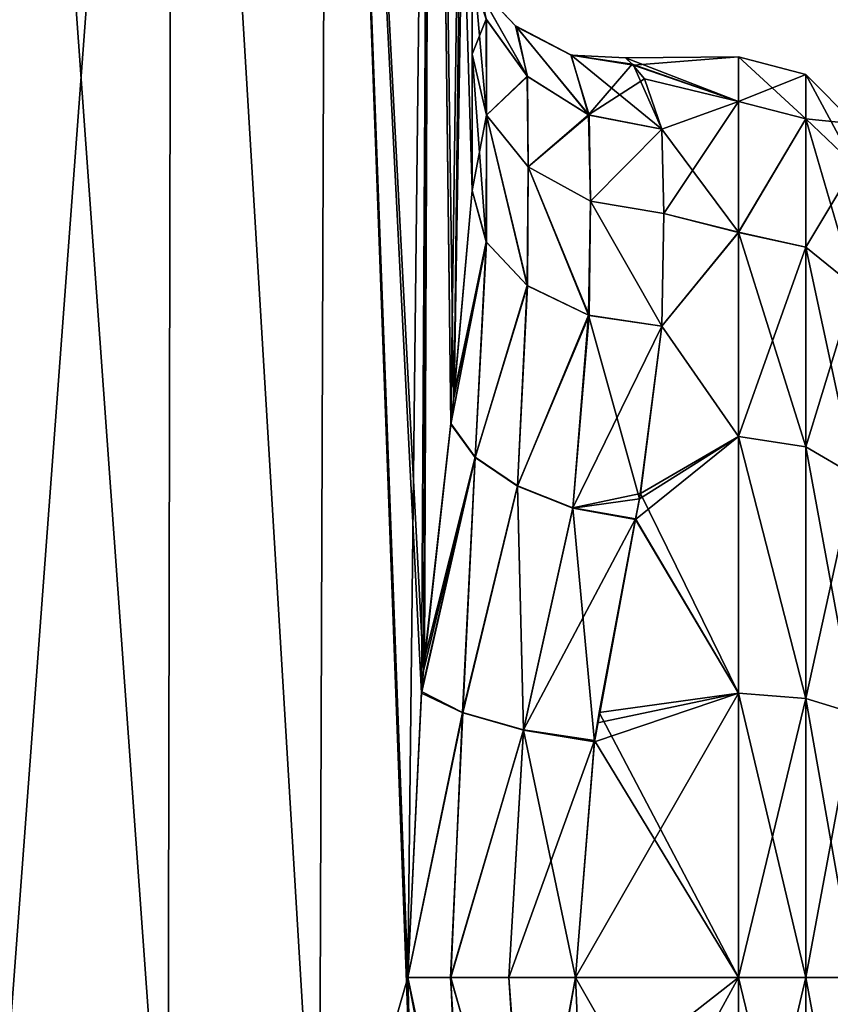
# Model space of a CAD drawing. Extents: x -23 to 470, y -1800 to 0.
# Tile 55 of 181: x 300 to 321, y -1773 to -1747. Entities that reach past the tile are written whole.
import ezdxf

# ---------------------------------------------------------------- set-up
doc = ezdxf.new("R2010")
doc.units = 0
doc.header["$LTSCALE"] = 41.718519
for name, color, linetype in [('856', 7, 'CONTINUOUS'), ('857', 7, 'CONTINUOUS'), ('862', 7, 'CONTINUOUS'), ('865', 7, 'CONTINUOUS'), ('866', 7, 'CONTINUOUS'), ('874', 7, 'CONTINUOUS'), ('875', 7, 'CONTINUOUS'), ('897', 7, 'CONTINUOUS'), ('898', 7, 'CONTINUOUS'), ('899', 7, 'CONTINUOUS'), ('900', 7, 'CONTINUOUS'), ('901', 7, 'CONTINUOUS'), ('902', 7, 'CONTINUOUS'), ('903', 7, 'CONTINUOUS')]:
    doc.layers.add(name, color=color, linetype=linetype)

msp = doc.modelspace()

# ---------------------------------------------------------------- linework, layer by layer
at = {"layer": '856', "linetype": 'CONTINUOUS'}
for points in [[(303.618, -1780, 32.096), (299.05, -1716.55, 33), (299.004, -1780, 33), (303.618, -1780, 32.096)], [(303.742, -1716.55, 32.045), (299.05, -1716.55, 33), (303.618, -1780, 32.096), (303.742, -1716.55, 32.045)], [(307.567, -1780, 29.555), (303.742, -1716.55, 32.045), (303.618, -1780, 32.096), (307.567, -1780, 29.555)], [(307.795, -1716.55, 29.333), (303.742, -1716.55, 32.045), (307.567, -1780, 29.555), (307.795, -1716.55, 29.333)], [(309.979, -1775.895, 26.383), (307.795, -1716.55, 29.333), (307.567, -1780, 29.555), (309.979, -1775.895, 26.383)], [(310.5, -1716.55, 25.279), (307.795, -1716.55, 29.333), (310.285, -1764.013, 25.769), (310.5, -1716.55, 25.279)], [(310.285, -1764.013, 25.769), (307.795, -1716.55, 29.333), (310.231, -1764.592, 25.884), (310.285, -1764.013, 25.769)], [(310.231, -1764.592, 25.884), (307.795, -1716.55, 29.333), (309.876, -1772, 26.571), (310.231, -1764.592, 25.884)], [(309.876, -1772, 26.571), (307.795, -1716.55, 29.333), (309.979, -1775.895, 26.383), (309.876, -1772, 26.571)], [(310.998, -1757.583, 23.832), (310.5, -1716.55, 25.279), (310.285, -1764.013, 25.769), (310.998, -1757.583, 23.832)], [(311.55, -1751.489, 20.502), (311.55, -1728.15, 20.5), (310.5, -1716.55, 25.279), (311.55, -1751.489, 20.502)], [(311.55, -1751.489, 20.502), (310.5, -1716.55, 25.279), (311.071, -1756.933, 23.555), (311.55, -1751.489, 20.502)], [(311.071, -1756.933, 23.555), (310.5, -1716.55, 25.279), (310.998, -1757.583, 23.832), (311.071, -1756.933, 23.555)]]:
    msp.add_3dface(points, dxfattribs=at)
at = {"layer": '857', "linetype": 'CONTINUOUS'}
for points in [[(303.618, -1780, -32.096), (299.004, -1780, -33), (303.742, -1716.55, -32.045), (303.618, -1780, -32.096)], [(303.742, -1716.55, -32.045), (299.004, -1780, -33), (299.05, -1716.55, -33), (303.742, -1716.55, -32.045)], [(307.567, -1780, -29.555), (303.618, -1780, -32.096), (303.742, -1716.55, -32.045), (307.567, -1780, -29.555)], [(307.795, -1716.55, -29.333), (307.567, -1780, -29.555), (303.742, -1716.55, -32.045), (307.795, -1716.55, -29.333)], [(309.876, -1772, -26.571), (307.567, -1780, -29.555), (307.795, -1716.55, -29.333), (309.876, -1772, -26.571)], [(310.5, -1716.55, -25.279), (309.876, -1772, -26.571), (307.795, -1716.55, -29.333), (310.5, -1716.55, -25.279)], [(310.233, -1764.55, -25.881), (309.876, -1772, -26.571), (310.5, -1716.55, -25.279), (310.233, -1764.55, -25.881)], [(310.314, -1763.691, -25.706), (310.233, -1764.55, -25.881), (310.5, -1716.55, -25.279), (310.314, -1763.691, -25.706)], [(311, -1757.558, -23.824), (310.314, -1763.691, -25.706), (310.5, -1716.55, -25.279), (311, -1757.558, -23.824)], [(311.55, -1716.55, -20.5), (311, -1757.558, -23.824), (310.5, -1716.55, -25.279), (311.55, -1716.55, -20.5)], [(311.088, -1756.772, -23.486), (311, -1757.558, -23.824), (311.55, -1716.55, -20.5), (311.088, -1756.772, -23.486)], [(311.55, -1716.55, -20.5), (311.55, -1728.15, -20.5), (311.088, -1756.772, -23.486), (311.55, -1716.55, -20.5)], [(311.55, -1751.489, -20.502), (311.088, -1756.772, -23.486), (311.55, -1728.15, -20.5), (311.55, -1751.489, -20.502)], [(309.979, -1775.894, -26.384), (307.567, -1780, -29.555), (309.876, -1772, -26.571), (309.979, -1775.894, -26.384)]]:
    msp.add_3dface(points, dxfattribs=at)
at = {"layer": '862', "linetype": 'CONTINUOUS'}
for points in [[(311.55, -1734.798, -19.391), (311.55, -1751.489, -20.502), (311.55, -1728.15, -20.5), (311.55, -1734.798, -19.391)], [(311.55, -1728.15, 20.5), (311.55, -1751.489, 20.502), (311.55, -1734.809, 19.388), (311.55, -1728.15, 20.5)], [(311.55, -1740.719, -16.193), (311.55, -1751.489, -20.502), (311.55, -1734.798, -19.391), (311.55, -1740.719, -16.193)], [(311.55, -1751.489, 20.502), (311.55, -1747.936, 16.184), (311.55, -1734.809, 19.388), (311.55, -1751.489, 20.502)], [(311.55, -1734.809, 19.388), (311.55, -1747.936, 16.184), (311.55, -1740.722, 16.19), (311.55, -1734.809, 19.388)], [(311.55, -1747.936, -16.184), (311.55, -1751.489, -20.502), (311.55, -1740.719, -16.193), (311.55, -1747.936, -16.184)], [(311.55, -1745.277, -11.265), (311.55, -1747.936, -16.184), (311.55, -1740.719, -16.193), (311.55, -1745.277, -11.265)], [(311.55, -1747.936, 16.184), (311.55, -1745.277, 11.265), (311.55, -1740.722, 16.19), (311.55, -1747.936, 16.184)]]:
    msp.add_3dface(points, dxfattribs=at)
at = {"layer": '865', "linetype": 'CONTINUOUS'}
for points in [[(314.247, -1772, 24), (314.39, -1775.215, 23.784), (318.5, -1772, 24), (314.247, -1772, 24)], [(318.5, -1772, -24), (318.5, -1779.433, -22.82), (314.247, -1772, -24), (318.5, -1772, -24)], [(314.247, -1772, -24), (318.5, -1779.433, -22.82), (314.39, -1775.214, -23.784), (314.247, -1772, -24)], [(314.39, -1775.215, 23.784), (314.87, -1778.62, 23.069), (318.5, -1772, 24), (314.39, -1775.215, 23.784)], [(318.5, -1772, 24), (314.87, -1778.62, 23.069), (318.5, -1779.432, 22.82), (318.5, -1772, 24)]]:
    msp.add_3dface(points, dxfattribs=at)
at = {"layer": '866', "linetype": 'CONTINUOUS'}
for points in [[(318.5, -1748, 0), (318.5, -1749.171, -7.407), (315.551, -1748.032, -1.243), (318.5, -1748, 0)], [(315.756, -1748.221, 3.251), (318.5, -1748, 0), (315.551, -1748.032, -1.243), (315.756, -1748.221, 3.251)], [(315.551, -1748.032, -1.243), (318.5, -1749.171, -7.407), (315.727, -1748.192, -3.028), (315.551, -1748.032, -1.243)], [(315.727, -1748.192, -3.028), (318.5, -1749.171, -7.407), (316.049, -1748.575, -5.223), (315.727, -1748.192, -3.028)], [(318.5, -1749.172, 7.407), (318.5, -1748, 0), (315.756, -1748.221, 3.251), (318.5, -1749.172, 7.407)], [(316.5, -1749.885, 9.323), (318.5, -1749.172, 7.407), (315.756, -1748.221, 3.251), (316.5, -1749.885, 9.323)], [(316.049, -1748.575, -5.223), (318.5, -1749.171, -7.407), (316.5, -1749.885, -9.323), (316.049, -1748.575, -5.223)], [(318.5, -1749.171, -7.407), (318.5, -1752.577, -14.098), (316.5, -1749.885, -9.323), (318.5, -1749.171, -7.407)], [(316.55, -1752.085, 13.393), (318.5, -1749.172, 7.407), (316.5, -1749.885, 9.323), (316.55, -1752.085, 13.393)], [(318.5, -1752.579, 14.1), (318.5, -1749.172, 7.407), (316.55, -1752.085, 13.393), (318.5, -1752.579, 14.1)], [(316.5, -1749.885, -9.323), (318.5, -1752.577, -14.098), (316.55, -1752.085, -13.393), (316.5, -1749.885, -9.323)], [(316.55, -1752.085, -13.393), (318.5, -1752.577, -14.098), (316.5, -1755.024, -16.966), (316.55, -1752.085, -13.393)], [(316.5, -1755.024, 16.966), (318.5, -1752.579, 14.1), (316.55, -1752.085, 13.393), (316.5, -1755.024, 16.966)], [(318.5, -1752.577, -14.098), (318.5, -1757.897, -19.419), (316.5, -1755.024, -16.966), (318.5, -1752.577, -14.098)], [(318.5, -1757.901, 19.422), (318.5, -1752.579, 14.1), (316.5, -1755.024, 16.966), (318.5, -1757.901, 19.422)], [(315.918, -1759.523, 20.502), (318.5, -1757.901, 19.422), (316.5, -1755.024, 16.966), (315.918, -1759.523, 20.502)], [(316.5, -1755.024, -16.966), (318.5, -1757.897, -19.419), (315.942, -1759.39, -20.42), (316.5, -1755.024, -16.966)], [(318.5, -1764.593, 22.828), (318.5, -1757.901, 19.422), (315.812, -1760.067, 20.823), (318.5, -1764.593, 22.828)], [(315.812, -1760.067, 20.823), (318.5, -1757.901, 19.422), (315.918, -1759.523, 20.502), (315.812, -1760.067, 20.823)], [(318.5, -1757.897, -19.419), (318.5, -1764.593, -22.828), (315.942, -1759.39, -20.42), (318.5, -1757.897, -19.419)], [(315.942, -1759.39, -20.42), (318.5, -1764.593, -22.828), (315.814, -1760.047, -20.812), (315.942, -1759.39, -20.42)], [(314.819, -1765.366, 23.065), (318.5, -1764.593, 22.828), (315.812, -1760.067, 20.823), (314.819, -1765.366, 23.065)], [(315.814, -1760.047, -20.812), (318.5, -1764.593, -22.828), (314.86, -1765.098, -22.986), (315.814, -1760.047, -20.812)], [(314.247, -1772, 24), (318.5, -1772, 24), (318.5, -1764.593, 22.828), (314.247, -1772, 24)], [(314.247, -1772, 24), (318.5, -1764.593, 22.828), (314.74, -1765.862, 23.202), (314.247, -1772, 24)], [(314.74, -1765.862, 23.202), (318.5, -1764.593, 22.828), (314.819, -1765.366, 23.065), (314.74, -1765.862, 23.202)], [(318.5, -1764.593, -22.828), (318.5, -1772, -24), (314.86, -1765.098, -22.986), (318.5, -1764.593, -22.828)], [(314.86, -1765.098, -22.986), (318.5, -1772, -24), (314.742, -1765.826, -23.192), (314.86, -1765.098, -22.986)], [(318.5, -1772, -24), (314.247, -1772, -24), (314.742, -1765.826, -23.192), (318.5, -1772, -24)]]:
    msp.add_3dface(points, dxfattribs=at)
at = {"layer": '874', "linetype": 'CONTINUOUS'}
for points in [[(318.5, -1749.171, -7.407), (318.5, -1748, 0), (320.249, -1749.62, -7.272), (318.5, -1749.171, -7.407)], [(318.5, -1748, 0), (318.5, -1749.172, 7.407), (320.249, -1748.468, 0), (318.5, -1748, 0)], [(318.5, -1748, 0), (320.249, -1748.468, 0), (320.249, -1749.62, -7.272), (318.5, -1748, 0)], [(318.5, -1749.172, 7.407), (320.249, -1749.62, 7.272), (320.249, -1748.468, 0), (318.5, -1749.172, 7.407)], [(321.531, -1749.75, 0), (321.531, -1750.839, -6.876), (320.249, -1748.468, 0), (321.531, -1749.75, 0)], [(320.249, -1749.62, 7.272), (321.531, -1749.75, 0), (320.249, -1748.468, 0), (320.249, -1749.62, 7.272)], [(320.249, -1748.468, 0), (321.531, -1750.839, -6.876), (320.249, -1749.62, -7.272), (320.249, -1748.468, 0)], [(318.5, -1752.577, -14.098), (318.5, -1749.171, -7.407), (320.249, -1749.62, -7.272), (318.5, -1752.577, -14.098)], [(318.5, -1749.172, 7.407), (318.5, -1752.579, 14.1), (320.249, -1749.62, 7.272), (318.5, -1749.172, 7.407)], [(318.5, -1752.577, -14.098), (320.249, -1749.62, -7.272), (320.249, -1752.962, -13.832), (318.5, -1752.577, -14.098)], [(318.5, -1752.579, 14.1), (320.249, -1752.962, 13.832), (320.249, -1749.62, 7.272), (318.5, -1752.579, 14.1)], [(321.531, -1750.839, 6.876), (321.531, -1749.75, 0), (320.249, -1749.62, 7.272), (321.531, -1750.839, 6.876)], [(320.249, -1752.962, 13.832), (321.531, -1750.839, 6.876), (320.249, -1749.62, 7.272), (320.249, -1752.962, 13.832)], [(321.531, -1750.839, -6.876), (321.531, -1754, -13.078), (320.249, -1749.62, -7.272), (321.531, -1750.839, -6.876)], [(320.249, -1749.62, -7.272), (321.531, -1754, -13.078), (320.249, -1752.962, -13.832), (320.249, -1749.62, -7.272)], [(321.531, -1754, 13.078), (321.531, -1750.839, 6.876), (320.249, -1752.962, 13.832), (321.531, -1754, 13.078)], [(318.5, -1757.897, -19.419), (318.5, -1752.577, -14.098), (320.249, -1758.168, -19.038), (318.5, -1757.897, -19.419)], [(318.5, -1752.577, -14.098), (320.249, -1752.962, -13.832), (320.249, -1758.168, -19.038), (318.5, -1752.577, -14.098)], [(318.5, -1752.579, 14.1), (318.5, -1757.901, 19.422), (320.249, -1752.962, 13.832), (318.5, -1752.579, 14.1)], [(318.5, -1757.901, 19.422), (320.249, -1758.168, 19.038), (320.249, -1752.962, 13.832), (318.5, -1757.901, 19.422)], [(320.249, -1758.168, 19.038), (321.531, -1754, 13.078), (320.249, -1752.962, 13.832), (320.249, -1758.168, 19.038)], [(321.531, -1754, -13.078), (321.531, -1758.922, -18), (320.249, -1752.962, -13.832), (321.531, -1754, -13.078)], [(320.249, -1752.962, -13.832), (321.531, -1758.922, -18), (320.249, -1758.168, -19.038), (320.249, -1752.962, -13.832)], [(321.531, -1758.922, 18), (321.531, -1754, 13.078), (320.249, -1758.168, 19.038), (321.531, -1758.922, 18)], [(318.5, -1764.593, -22.828), (318.5, -1757.897, -19.419), (320.249, -1764.728, -22.38), (318.5, -1764.593, -22.828)], [(318.5, -1757.897, -19.419), (320.249, -1758.168, -19.038), (320.249, -1764.728, -22.38), (318.5, -1757.897, -19.419)], [(318.5, -1757.901, 19.422), (318.5, -1764.593, 22.828), (320.249, -1764.728, 22.38), (318.5, -1757.901, 19.422)], [(318.5, -1757.901, 19.422), (320.249, -1764.728, 22.38), (320.249, -1758.168, 19.038), (318.5, -1757.901, 19.422)], [(320.249, -1764.728, 22.38), (321.531, -1758.922, 18), (320.249, -1758.168, 19.038), (320.249, -1764.728, 22.38)], [(321.531, -1758.922, -18), (321.531, -1765.124, -21.161), (320.249, -1758.168, -19.038), (321.531, -1758.922, -18)], [(320.249, -1758.168, -19.038), (321.531, -1765.124, -21.161), (320.249, -1764.728, -22.38), (320.249, -1758.168, -19.038)], [(321.531, -1765.124, 21.161), (321.531, -1758.922, 18), (320.249, -1764.728, 22.38), (321.531, -1765.124, 21.161)], [(318.5, -1764.593, 22.828), (318.5, -1772, 24), (320.249, -1764.728, 22.38), (318.5, -1764.593, 22.828)], [(318.5, -1772, -24), (318.5, -1764.593, -22.828), (320.249, -1772, -23.532), (318.5, -1772, -24)], [(320.249, -1772, -23.532), (318.5, -1764.593, -22.828), (320.249, -1764.728, -22.38), (320.249, -1772, -23.532)], [(318.5, -1772, 24), (320.249, -1772, 23.532), (320.249, -1764.728, 22.38), (318.5, -1772, 24)], [(321.531, -1772, -22.25), (320.249, -1772, -23.532), (320.249, -1764.728, -22.38), (321.531, -1772, -22.25)], [(321.531, -1765.124, -21.161), (321.531, -1772, -22.25), (320.249, -1764.728, -22.38), (321.531, -1765.124, -21.161)], [(320.249, -1772, 23.532), (321.531, -1765.124, 21.161), (320.249, -1764.728, 22.38), (320.249, -1772, 23.532)], [(320.249, -1772, 23.532), (321.531, -1772, 22.25), (321.531, -1765.124, 21.161), (320.249, -1772, 23.532)]]:
    msp.add_3dface(points, dxfattribs=at)
at = {"layer": '875', "linetype": 'CONTINUOUS'}
for points in [[(318.5, -1772, 24), (318.5, -1779.432, 22.82), (320.249, -1772, 23.532), (318.5, -1772, 24)], [(318.5, -1779.432, 22.82), (320.249, -1779.272, 22.38), (320.249, -1772, 23.532), (318.5, -1779.432, 22.82)], [(318.5, -1779.433, -22.82), (318.5, -1772, -24), (320.249, -1779.272, -22.38), (318.5, -1779.433, -22.82)], [(318.5, -1772, -24), (320.249, -1772, -23.532), (320.249, -1779.272, -22.38), (318.5, -1772, -24)], [(321.531, -1772, -22.25), (321.531, -1778.876, -21.161), (320.249, -1772, -23.532), (321.531, -1772, -22.25)], [(320.249, -1772, -23.532), (321.531, -1778.876, -21.161), (320.249, -1779.272, -22.38), (320.249, -1772, -23.532)], [(321.531, -1778.876, 21.161), (321.531, -1772, 22.25), (320.249, -1779.272, 22.38), (321.531, -1778.876, 21.161)], [(320.249, -1779.272, 22.38), (321.531, -1772, 22.25), (320.249, -1772, 23.532), (320.249, -1779.272, 22.38)]]:
    msp.add_3dface(points, dxfattribs=at)
at = {"layer": '897', "linetype": 'CONTINUOUS'}
for points in [[(309.876, -1772, 26.571), (309.979, -1775.895, 26.383), (311.45, -1779.436, 24.319), (309.876, -1772, 26.571)], [(310.991, -1772, 25.205), (309.876, -1772, 26.571), (311.45, -1779.436, 24.319), (310.991, -1772, 25.205)], [(312.511, -1772, 24.311), (310.991, -1772, 25.205), (313.023, -1778.953, 23.369), (312.511, -1772, 24.311)], [(313.023, -1778.953, 23.369), (310.991, -1772, 25.205), (311.45, -1779.436, 24.319), (313.023, -1778.953, 23.369)], [(314.247, -1772, 24), (312.511, -1772, 24.311), (313.023, -1778.953, 23.369), (314.247, -1772, 24)], [(314.39, -1775.215, 23.784), (314.247, -1772, 24), (313.023, -1778.953, 23.369), (314.39, -1775.215, 23.784)]]:
    msp.add_3dface(points, dxfattribs=at)
at = {"layer": '898', "linetype": 'CONTINUOUS'}
for points in [[(311.55, -1751.489, 20.502), (311.071, -1756.933, 23.555), (311.921, -1752.825, 19.164), (311.55, -1751.489, 20.502)], [(311.071, -1756.933, 23.555), (310.998, -1757.583, 23.832), (311.921, -1752.825, 19.164), (311.071, -1756.933, 23.555)], [(311.921, -1752.825, 19.164), (310.998, -1757.583, 23.832), (311.63, -1758.451, 22.57), (311.921, -1752.825, 19.164)], [(312.983, -1753.966, 18.023), (311.921, -1752.825, 19.164), (311.63, -1758.451, 22.57), (312.983, -1753.966, 18.023)], [(312.735, -1759.197, 21.571), (312.983, -1753.966, 18.023), (311.63, -1758.451, 22.57), (312.735, -1759.197, 21.571)], [(314.587, -1754.74, 17.249), (312.983, -1753.966, 18.023), (312.735, -1759.197, 21.571), (314.587, -1754.74, 17.249)], [(314.181, -1759.768, 20.973), (314.587, -1754.74, 17.249), (312.735, -1759.197, 21.571), (314.181, -1759.768, 20.973)], [(315.918, -1759.523, 20.502), (314.587, -1754.74, 17.249), (314.181, -1759.768, 20.973), (315.918, -1759.523, 20.502)], [(315.918, -1759.523, 20.502), (316.5, -1755.024, 16.966), (314.587, -1754.74, 17.249), (315.918, -1759.523, 20.502)], [(310.998, -1757.583, 23.832), (310.285, -1764.013, 25.769), (311.63, -1758.451, 22.57), (310.998, -1757.583, 23.832)], [(310.285, -1764.013, 25.769), (310.231, -1764.592, 25.884), (311.63, -1758.451, 22.57), (310.285, -1764.013, 25.769)], [(311.63, -1758.451, 22.57), (310.231, -1764.592, 25.884), (311.309, -1765.103, 24.441), (311.63, -1758.451, 22.57)], [(312.735, -1759.197, 21.571), (311.63, -1758.451, 22.57), (311.309, -1765.103, 24.441), (312.735, -1759.197, 21.571)], [(312.894, -1765.553, 23.494), (312.735, -1759.197, 21.571), (311.309, -1765.103, 24.441), (312.894, -1765.553, 23.494)], [(314.181, -1759.768, 20.973), (312.735, -1759.197, 21.571), (312.894, -1765.553, 23.494), (314.181, -1759.768, 20.973)], [(314.74, -1765.862, 23.202), (314.181, -1759.768, 20.973), (312.894, -1765.553, 23.494), (314.74, -1765.862, 23.202)], [(315.812, -1760.067, 20.823), (315.918, -1759.523, 20.502), (314.181, -1759.768, 20.973), (315.812, -1760.067, 20.823)], [(314.74, -1765.862, 23.202), (315.812, -1760.067, 20.823), (314.181, -1759.768, 20.973), (314.74, -1765.862, 23.202)], [(314.74, -1765.862, 23.202), (314.819, -1765.366, 23.065), (315.812, -1760.067, 20.823), (314.74, -1765.862, 23.202)], [(310.231, -1764.592, 25.884), (309.876, -1772, 26.571), (311.309, -1765.103, 24.441), (310.231, -1764.592, 25.884)], [(311.309, -1765.103, 24.441), (309.876, -1772, 26.571), (310.991, -1772, 25.205), (311.309, -1765.103, 24.441)], [(312.894, -1765.553, 23.494), (311.309, -1765.103, 24.441), (310.991, -1772, 25.205), (312.894, -1765.553, 23.494)], [(312.511, -1772, 24.311), (312.894, -1765.553, 23.494), (310.991, -1772, 25.205), (312.511, -1772, 24.311)], [(314.247, -1772, 24), (312.894, -1765.553, 23.494), (312.511, -1772, 24.311), (314.247, -1772, 24)], [(314.247, -1772, 24), (314.74, -1765.862, 23.202), (312.894, -1765.553, 23.494), (314.247, -1772, 24)]]:
    msp.add_3dface(points, dxfattribs=at)
at = {"layer": '899', "linetype": 'CONTINUOUS'}
for points in [[(311.55, -1745.277, 11.265), (311.55, -1747.936, 16.184), (311.931, -1749.523, 15.116), (311.55, -1745.277, 11.265)], [(311.926, -1747.03, 10.526), (311.55, -1745.277, 11.265), (311.931, -1749.523, 15.116), (311.926, -1747.03, 10.526)], [(312.997, -1748.519, 9.898), (311.926, -1747.03, 10.526), (311.931, -1749.523, 15.116), (312.997, -1748.519, 9.898)], [(311.55, -1747.936, 16.184), (311.55, -1751.489, 20.502), (311.921, -1752.825, 19.164), (311.55, -1747.936, 16.184)], [(311.931, -1749.523, 15.116), (311.55, -1747.936, 16.184), (311.921, -1752.825, 19.164), (311.931, -1749.523, 15.116)], [(313.014, -1750.869, 14.21), (312.997, -1748.519, 9.898), (311.931, -1749.523, 15.116), (313.014, -1750.869, 14.21)], [(314.602, -1749.521, 9.476), (312.997, -1748.519, 9.898), (313.014, -1750.869, 14.21), (314.602, -1749.521, 9.476)], [(312.983, -1753.966, 18.023), (311.931, -1749.523, 15.116), (311.921, -1752.825, 19.164), (312.983, -1753.966, 18.023)], [(313.014, -1750.869, 14.21), (311.931, -1749.523, 15.116), (312.983, -1753.966, 18.023), (313.014, -1750.869, 14.21)], [(314.637, -1751.769, 13.605), (314.602, -1749.521, 9.476), (313.014, -1750.869, 14.21), (314.637, -1751.769, 13.605)], [(316.5, -1749.885, 9.323), (314.602, -1749.521, 9.476), (314.637, -1751.769, 13.605), (316.5, -1749.885, 9.323)], [(316.55, -1752.085, 13.393), (316.5, -1749.885, 9.323), (314.637, -1751.769, 13.605), (316.55, -1752.085, 13.393)], [(314.587, -1754.74, 17.249), (313.014, -1750.869, 14.21), (312.983, -1753.966, 18.023), (314.587, -1754.74, 17.249)], [(314.637, -1751.769, 13.605), (313.014, -1750.869, 14.21), (314.587, -1754.74, 17.249), (314.637, -1751.769, 13.605)], [(316.5, -1755.024, 16.966), (314.637, -1751.769, 13.605), (314.587, -1754.74, 17.249), (316.5, -1755.024, 16.966)], [(316.5, -1755.024, 16.966), (316.55, -1752.085, 13.393), (314.637, -1751.769, 13.605), (316.5, -1755.024, 16.966)]]:
    msp.add_3dface(points, dxfattribs=at)
at = {"layer": '900', "linetype": 'CONTINUOUS'}
for points in [[(312.685, -1747.198, 3.523), (311.605, -1746.06, -3.782), (311.577, -1746.019, 3.794), (312.685, -1747.198, 3.523)], [(312.685, -1747.198, 3.523), (311.577, -1746.019, 3.794), (312.997, -1748.519, 9.898), (312.685, -1747.198, 3.523)], [(312.997, -1748.519, 9.898), (311.577, -1746.019, 3.794), (311.926, -1747.03, 10.526), (312.997, -1748.519, 9.898)], [(312.983, -1748.506, -9.904), (311.921, -1747.019, -10.531), (311.605, -1746.06, -3.782), (312.983, -1748.506, -9.904)], [(312.712, -1747.218, -3.514), (312.983, -1748.506, -9.904), (311.605, -1746.06, -3.782), (312.712, -1747.218, -3.514)], [(312.712, -1747.218, -3.514), (311.605, -1746.06, -3.782), (312.685, -1747.198, 3.523), (312.712, -1747.218, -3.514)], [(314.122, -1747.952, 3.272), (312.712, -1747.218, -3.514), (312.685, -1747.198, 3.523), (314.122, -1747.952, 3.272)], [(314.122, -1747.952, 3.272), (312.685, -1747.198, 3.523), (314.602, -1749.521, 9.476), (314.122, -1747.952, 3.272)], [(314.602, -1749.521, 9.476), (312.685, -1747.198, 3.523), (312.997, -1748.519, 9.898), (314.602, -1749.521, 9.476)], [(314.587, -1749.515, -9.479), (312.983, -1748.506, -9.904), (312.712, -1747.218, -3.514), (314.587, -1749.515, -9.479)], [(314.137, -1747.956, -3.265), (314.587, -1749.515, -9.479), (312.712, -1747.218, -3.514), (314.137, -1747.956, -3.265)], [(314.137, -1747.956, -3.265), (312.712, -1747.218, -3.514), (314.122, -1747.952, 3.272), (314.137, -1747.956, -3.265)], [(316.5, -1749.885, 9.323), (315.756, -1748.221, 3.251), (314.122, -1747.952, 3.272), (316.5, -1749.885, 9.323)], [(316.5, -1749.885, 9.323), (314.122, -1747.952, 3.272), (314.602, -1749.521, 9.476), (316.5, -1749.885, 9.323)], [(315.756, -1748.221, 3.251), (314.137, -1747.956, -3.265), (314.122, -1747.952, 3.272), (315.756, -1748.221, 3.251)], [(315.756, -1748.221, 3.251), (315.551, -1748.032, -1.243), (314.137, -1747.956, -3.265), (315.756, -1748.221, 3.251)], [(315.551, -1748.032, -1.243), (315.727, -1748.192, -3.028), (314.137, -1747.956, -3.265), (315.551, -1748.032, -1.243)], [(315.727, -1748.192, -3.028), (314.587, -1749.515, -9.479), (314.137, -1747.956, -3.265), (315.727, -1748.192, -3.028)], [(315.727, -1748.192, -3.028), (316.049, -1748.575, -5.223), (314.587, -1749.515, -9.479), (315.727, -1748.192, -3.028)], [(316.049, -1748.575, -5.223), (316.5, -1749.885, -9.323), (314.587, -1749.515, -9.479), (316.049, -1748.575, -5.223)]]:
    msp.add_3dface(points, dxfattribs=at)
at = {"layer": '901', "linetype": 'CONTINUOUS'}
for points in [[(311.55, -1747.936, -16.184), (311.55, -1745.277, -11.265), (311.921, -1747.019, -10.531), (311.55, -1747.936, -16.184)], [(311.931, -1749.523, -15.116), (311.55, -1747.936, -16.184), (311.921, -1747.019, -10.531), (311.931, -1749.523, -15.116)], [(312.983, -1748.506, -9.904), (311.931, -1749.523, -15.116), (311.921, -1747.019, -10.531), (312.983, -1748.506, -9.904)], [(311.55, -1751.489, -20.502), (311.55, -1747.936, -16.184), (311.931, -1749.523, -15.116), (311.55, -1751.489, -20.502)], [(313.014, -1750.869, -14.21), (311.931, -1749.523, -15.116), (312.983, -1748.506, -9.904), (313.014, -1750.869, -14.21)], [(314.587, -1749.515, -9.479), (313.014, -1750.869, -14.21), (312.983, -1748.506, -9.904), (314.587, -1749.515, -9.479)], [(311.926, -1752.833, -19.155), (311.55, -1751.489, -20.502), (311.931, -1749.523, -15.116), (311.926, -1752.833, -19.155)], [(312.997, -1753.976, -18.013), (311.926, -1752.833, -19.155), (311.931, -1749.523, -15.116), (312.997, -1753.976, -18.013)], [(313.014, -1750.869, -14.21), (312.997, -1753.976, -18.013), (311.931, -1749.523, -15.116), (313.014, -1750.869, -14.21)], [(314.636, -1751.769, -13.605), (313.014, -1750.869, -14.21), (314.587, -1749.515, -9.479), (314.636, -1751.769, -13.605)], [(316.5, -1749.885, -9.323), (314.636, -1751.769, -13.605), (314.587, -1749.515, -9.479), (316.5, -1749.885, -9.323)], [(316.5, -1749.885, -9.323), (316.55, -1752.085, -13.393), (314.636, -1751.769, -13.605), (316.5, -1749.885, -9.323)], [(314.602, -1754.745, -17.245), (312.997, -1753.976, -18.013), (313.014, -1750.869, -14.21), (314.602, -1754.745, -17.245)], [(314.636, -1751.769, -13.605), (314.602, -1754.745, -17.245), (313.014, -1750.869, -14.21), (314.636, -1751.769, -13.605)], [(316.5, -1755.024, -16.966), (314.602, -1754.745, -17.245), (314.636, -1751.769, -13.605), (316.5, -1755.024, -16.966)], [(316.55, -1752.085, -13.393), (316.5, -1755.024, -16.966), (314.636, -1751.769, -13.605), (316.55, -1752.085, -13.393)]]:
    msp.add_3dface(points, dxfattribs=at)
at = {"layer": '902', "linetype": 'CONTINUOUS'}
for points in [[(311.088, -1756.772, -23.486), (311.55, -1751.489, -20.502), (311.926, -1752.833, -19.155), (311.088, -1756.772, -23.486)], [(311, -1757.558, -23.824), (311.088, -1756.772, -23.486), (311.926, -1752.833, -19.155), (311, -1757.558, -23.824)], [(311.631, -1758.444, -22.568), (311, -1757.558, -23.824), (311.926, -1752.833, -19.155), (311.631, -1758.444, -22.568)], [(312.997, -1753.976, -18.013), (311.631, -1758.444, -22.568), (311.926, -1752.833, -19.155), (312.997, -1753.976, -18.013)], [(312.735, -1759.19, -21.568), (311.631, -1758.444, -22.568), (312.997, -1753.976, -18.013), (312.735, -1759.19, -21.568)], [(314.602, -1754.745, -17.245), (312.735, -1759.19, -21.568), (312.997, -1753.976, -18.013), (314.602, -1754.745, -17.245)], [(314.182, -1759.762, -20.97), (312.735, -1759.19, -21.568), (314.602, -1754.745, -17.245), (314.182, -1759.762, -20.97)], [(316.5, -1755.024, -16.966), (314.182, -1759.762, -20.97), (314.602, -1754.745, -17.245), (316.5, -1755.024, -16.966)], [(316.5, -1755.024, -16.966), (315.942, -1759.39, -20.42), (314.182, -1759.762, -20.97), (316.5, -1755.024, -16.966)], [(310.314, -1763.691, -25.706), (311, -1757.558, -23.824), (311.631, -1758.444, -22.568), (310.314, -1763.691, -25.706)], [(310.233, -1764.55, -25.881), (310.314, -1763.691, -25.706), (311.631, -1758.444, -22.568), (310.233, -1764.55, -25.881)], [(311.304, -1765.094, -24.444), (310.233, -1764.55, -25.881), (311.631, -1758.444, -22.568), (311.304, -1765.094, -24.444)], [(312.735, -1759.19, -21.568), (311.304, -1765.094, -24.444), (311.631, -1758.444, -22.568), (312.735, -1759.19, -21.568)], [(312.891, -1765.545, -23.493), (311.304, -1765.094, -24.444), (312.735, -1759.19, -21.568), (312.891, -1765.545, -23.493)], [(314.182, -1759.762, -20.97), (312.891, -1765.545, -23.493), (312.735, -1759.19, -21.568), (314.182, -1759.762, -20.97)], [(315.942, -1759.39, -20.42), (315.814, -1760.047, -20.812), (314.182, -1759.762, -20.97), (315.942, -1759.39, -20.42)], [(315.814, -1760.047, -20.812), (312.891, -1765.545, -23.493), (314.182, -1759.762, -20.97), (315.814, -1760.047, -20.812)], [(315.814, -1760.047, -20.812), (314.742, -1765.826, -23.192), (312.891, -1765.545, -23.493), (315.814, -1760.047, -20.812)], [(315.814, -1760.047, -20.812), (314.86, -1765.098, -22.986), (314.742, -1765.826, -23.192), (315.814, -1760.047, -20.812)], [(309.876, -1772, -26.571), (310.233, -1764.55, -25.881), (311.304, -1765.094, -24.444), (309.876, -1772, -26.571)], [(310.994, -1772, -25.207), (309.876, -1772, -26.571), (311.304, -1765.094, -24.444), (310.994, -1772, -25.207)], [(312.891, -1765.545, -23.493), (310.994, -1772, -25.207), (311.304, -1765.094, -24.444), (312.891, -1765.545, -23.493)], [(312.512, -1772, -24.311), (310.994, -1772, -25.207), (312.891, -1765.545, -23.493), (312.512, -1772, -24.311)], [(314.742, -1765.826, -23.192), (312.512, -1772, -24.311), (312.891, -1765.545, -23.493), (314.742, -1765.826, -23.192)], [(314.742, -1765.826, -23.192), (314.247, -1772, -24), (312.512, -1772, -24.311), (314.742, -1765.826, -23.192)]]:
    msp.add_3dface(points, dxfattribs=at)
at = {"layer": '903', "linetype": 'CONTINUOUS'}
for points in [[(309.979, -1775.894, -26.384), (309.876, -1772, -26.571), (311.296, -1779.469, -24.368), (309.979, -1775.894, -26.384)], [(311.296, -1779.469, -24.368), (309.876, -1772, -26.571), (310.994, -1772, -25.207), (311.296, -1779.469, -24.368)], [(312.965, -1778.955, -23.351), (311.296, -1779.469, -24.368), (310.994, -1772, -25.207), (312.965, -1778.955, -23.351)], [(312.512, -1772, -24.311), (312.965, -1778.955, -23.351), (310.994, -1772, -25.207), (312.512, -1772, -24.311)], [(314.247, -1772, -24), (312.965, -1778.955, -23.351), (312.512, -1772, -24.311), (314.247, -1772, -24)], [(314.247, -1772, -24), (314.39, -1775.214, -23.784), (312.965, -1778.955, -23.351), (314.247, -1772, -24)]]:
    msp.add_3dface(points, dxfattribs=at)

doc.saveas('drawing.dxf')
